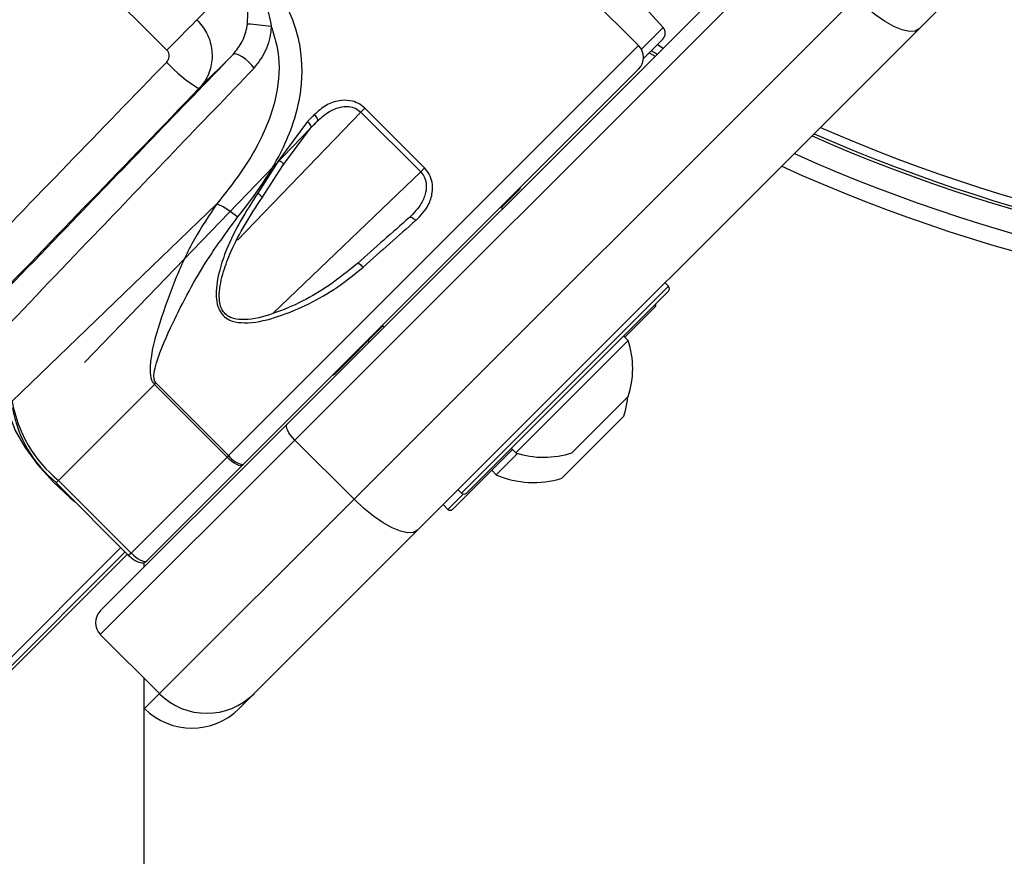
# Paper-space layout '2.5M DUO Surface Plate' of a CAD drawing. Header units: millimetres. Extents: x 20 to 18989, y 40 to 15016.
# Tile 68 of 109: x 6606 to 6723, y 14431 to 14531. Entities that reach past the tile are written whole.
import ezdxf

# ---------------------------------------------------------------- set-up
doc = ezdxf.new("R2010")
doc.units = ezdxf.units.MM
doc.layers.add('COMPONENT_GEOMETRY', color=7, linetype='Continuous')
doc.styles.add('SLDTEXTSTYLE1', font='TXT', dxfattribs={"width": 0.75})
doc.dimstyles.new('SLDDIMSTYLE0', dxfattribs={"dimtxt": 150, "dimasz": 6.604, "dimexe": 0, "dimexo": 0.0625, "dimgap": 37.5, "dimtad": 0, "dimtih": 1, "dimtoh": 1, "dimdec": 0, "dimlfac": 0.5, "dimrnd": 1e-09, "dimzin": 12, "dimdsep": 46, "dimtxsty": 'SLDTEXTSTYLE1', "dimsah": 1, "dimcen": 0.09, "dimadec": 0, "dimazin": 3, "dimtfac": 1, "dimtdec": 0, "dimtofl": 0, "dimtmove": 0, "dimatfit": 3, "dimfxl": 1, "dimfrac": 2, "dimtolj": 1, "dimtzin": 12, "dimarcsym": 0})

# ---------------------------------------------------------------- blocks, each defined once
blk = doc.blocks.new('_D_8')
at = {"layer": 'COMPONENT_GEOMETRY', "color": 7, "ltscale": 2}
for p, q in [((6776.75, 15015.64), (762.92, 15015.64)), ((769.27, 15015.64), (769.27, 12326.74)), ((769.27, 9399.71), (769.27, 12088.61)), ((4049.38, 9399.71), (762.92, 9399.71))]:
    blk.add_line(p, q, dxfattribs=at)
for points in [[(769.27, 15015.64), (768.25, 15009.04), (770.28, 15009.04)], [(769.27, 9399.71), (770.28, 9406.31), (768.25, 9406.31)]]:
    blk.add_solid(points, dxfattribs=at)
at = {"layer": 'COMPONENT_GEOMETRY', "color": 7, "ltscale": 2, "insert": (547.6, 12281.97), "char_height": 150, "attachment_point": 1, "style": 'SLDTEXTSTYLE1'}
blk.add_mtext('2808', dxfattribs=at)

psp = doc.layouts.new('2.5M DUO Surface Plate')

# ---------------------------------------------------------------- linework, layer by layer
at = {"color": 7, "linetype": 'Continuous', "lineweight": 25, "ltscale": 2}
for p, q in [((6679.69, 14527.87), (6657.07, 14550.49)), ((6682.63, 14530.03), (6665.87, 14548.64)), ((6637.66, 14482.59), (6697.63, 14542.56)), ((6698.56, 14540.67), (6638.59, 14480.69)), ((6723.38, 14540.03), (6713.22, 14529.87)), ((6626.88, 14530.97), (6631.39, 14535.49)), ((6645.66, 14473.62), (6705.63, 14533.6)), ((6713.22, 14529.87), (6653.25, 14469.9)), ((6682.59, 14528.66), (6680.27, 14526.33)), ((6627.12, 14522.73), (6631.21, 14526.82)), ((6680.95, 14527.01), (6681.66, 14526.6)), ((6632.41, 14477.77), (6679.69, 14525.04)), ((6646.95, 14520.37), (6646.49, 14519.91)), ((6654.09, 14513.24), (6646.95, 14520.37)), ((6646.49, 14519.91), (6653.63, 14512.78)), ((6640.46, 14518), (6613.45, 14489.98)), ((6640.1, 14518.78), (6636.68, 14514.15)), ((6637.13, 14513.55), (6640.46, 14518)), ((6636.68, 14514.15), (6634.14, 14510.23)), ((6634.63, 14509.63), (6637.13, 14513.55)), ((6653.63, 14512.78), (6654.09, 14513.24)), ((6665.38, 14510.6), (6663.27, 14508.48)), ((6629.25, 14508.94), (6604.78, 14485.34)), ((6663.41, 14508.34), (6663.19, 14508.55)), ((6663.41, 14508.34), (6663.19, 14508.55)), ((6683.28, 14499.08), (6682.85, 14499.5)), ((6683.28, 14498.51), (6659.09, 14474.33)), ((6681.63, 14496.59), (6678.04, 14493)), ((6649.05, 14494.41), (6649.26, 14494.2)), ((6649.05, 14494.41), (6649.26, 14494.2)), ((6649.12, 14494.34), (6643.44, 14488.66)), ((6647.34, 14492.56), (6647.48, 14492.41)), ((6647.34, 14492.56), (6647.48, 14492.41)), ((6678.44, 14492.6), (6665, 14479.17)), ((6678.44, 14492.6), (6677.9, 14493.14)), ((6621.8, 14487.34), (6610.32, 14475.86)), ((6621.8, 14487.34), (6621.98, 14487.53)), ((6621.8, 14487.34), (6630.48, 14478.66)), ((6630.66, 14478.85), (6621.98, 14487.53)), ((6678.43, 14485.89), (6671.72, 14479.17)), ((6615.32, 14460.26), (6637.66, 14482.59)), ((6677.92, 14483.54), (6670.5, 14476.12)), ((6638.59, 14480.69), (6615.32, 14457.43)), ((6638.59, 14480.69), (6645.66, 14473.62)), ((6664.61, 14479.56), (6657.45, 14472.4)), ((6665.22, 14479.1), (6662.65, 14476.53)), ((6664.47, 14479.7), (6665, 14479.17)), ((6630.48, 14478.66), (6619, 14467.18)), ((6630.66, 14478.85), (6630.48, 14478.66)), ((6620.89, 14466.25), (6632.35, 14477.71)), ((6632.35, 14477.71), (6632.41, 14477.77)), ((6662.12, 14477.07), (6662.65, 14476.53)), ((6610.03, 14475.58), (6618.71, 14466.9)), ((6610.32, 14475.86), (6619, 14467.18)), ((6658.1, 14474.75), (6658.53, 14474.33)), ((6622.39, 14450.36), (6645.66, 14473.62)), ((6656.32, 14472.97), (6656.88, 14472.4)), ((6653.25, 14469.9), (6633.71, 14450.36)), ((6618.57, 14467.04), (5648.46, 13496.93)), ((6620.57, 14465.5), (6620.57, 14466.06)), ((6615.32, 14457.43), (6622.39, 14450.36)), ((6633.71, 14450.36), (6631.92, 14448.57)), ((6620.57, 14448.61), (6620.61, 14448.57))]:
    psp.add_line(p, q, dxfattribs=at)
at = {"color": 8, "linetype": 'Continuous', "lineweight": 25, "ltscale": 2}
for p, q in [((6680.02, 14527.43), (6682.63, 14530.03)), ((6679.69, 14527.87), (6630.66, 14478.85)), ((6681.93, 14527.99), (6682.64, 14527.58)), ((6681.91, 14526.85), (6681.2, 14527.26)), ((6631.73, 14504.59), (6646.49, 14519.91)), ((6641.26, 14518.83), (6640.43, 14517.97)), ((6653.63, 14512.78), (6636.01, 14495.85)), ((6658.53, 14474.33), (6683.28, 14499.08)), ((6610.32, 14475.86), (6610.03, 14475.58)), ((6656.88, 14472.4), (6658.71, 14474.23)), ((6617.79, 14467.82), (5407.16, 13257.19)), ((6618.29, 14467.31), (5632.67, 13481.69)), ((6619, 14467.18), (6618.71, 14466.9)), ((6620.61, 14448.57), (6622.39, 14450.36))]:
    psp.add_line(p, q, dxfattribs=at)
at = {"color": 7, "linetype": 'Continuous', "lineweight": 25, "ltscale": 2, "flags": 128}
for points in [[(6713.22, 14529.87), (6712.74, 14529.6), (6712.05, 14529.56), (6711.2, 14529.75), (6710.2, 14530.16), (6709.1, 14530.78), (6707.94, 14531.58), (6706.77, 14532.53), (6705.63, 14533.6)], [(6623.28, 14527.34), (6623.86, 14527.92), (6624.43, 14528.5), (6624.98, 14529.05), (6625.48, 14529.56), (6625.94, 14530.02), (6626.33, 14530.41), (6626.65, 14530.74), (6626.88, 14530.97)], [(6633.71, 14525.19), (6633.4, 14525.56), (6633.05, 14525.93), (6632.67, 14526.26), (6632.28, 14526.54), (6631.93, 14526.74), (6631.62, 14526.86), (6631.37, 14526.89), (6631.21, 14526.82)], [(6640.91, 14519.61), (6641.02, 14519.5), (6641.11, 14519.38), (6641.19, 14519.27), (6641.25, 14519.15), (6641.28, 14519.05), (6641.3, 14518.96), (6641.29, 14518.88), (6641.26, 14518.83)], [(6640.1, 14518.78), (6640.21, 14518.67), (6640.3, 14518.55), (6640.38, 14518.43), (6640.44, 14518.32), (6640.48, 14518.22), (6640.49, 14518.13), (6640.49, 14518.06), (6640.46, 14518)], [(6636.68, 14514.15), (6636.84, 14514.05), (6636.98, 14513.95), (6637.09, 14513.85), (6637.17, 14513.75), (6637.22, 14513.67), (6637.23, 14513.61), (6637.2, 14513.57), (6637.13, 14513.55)], [(6634.63, 14509.63), (6634.67, 14509.64), (6634.68, 14509.68), (6634.66, 14509.74), (6634.6, 14509.82), (6634.52, 14509.91), (6634.41, 14510.01), (6634.28, 14510.12), (6634.14, 14510.23)], [(6652.29, 14507.31), (6652.34, 14507.35), (6652.42, 14507.36), (6652.5, 14507.35), (6652.61, 14507.31), (6652.72, 14507.25), (6652.83, 14507.17), (6652.95, 14507.07), (6653.06, 14506.95)], [(6646.07, 14501.81), (6646.1, 14501.83), (6646.16, 14501.82), (6646.23, 14501.8), (6646.32, 14501.75), (6646.42, 14501.67), (6646.53, 14501.58), (6646.64, 14501.48), (6646.75, 14501.36)], [(6604.36, 14484.94), (6604.49, 14483.56), (6605.14, 14481.82), (6606.28, 14479.85), (6607.82, 14477.77), (6609.67, 14475.7), (6611.7, 14473.8), (6612.36, 14473.25)], [(6638.59, 14480.69), (6638.32, 14480.98), (6638.08, 14481.27), (6637.88, 14481.56), (6637.73, 14481.83), (6637.63, 14482.08), (6637.58, 14482.3), (6637.59, 14482.47), (6637.66, 14482.59)], [(6630.48, 14478.66), (6630.76, 14478.4), (6631.05, 14478.16), (6631.34, 14477.96), (6631.61, 14477.8), (6631.86, 14477.69), (6632.07, 14477.64), (6632.23, 14477.65), (6632.35, 14477.71)], [(6653.25, 14469.9), (6652.76, 14469.63), (6652.08, 14469.59), (6651.22, 14469.78), (6650.22, 14470.19), (6649.13, 14470.8), (6647.97, 14471.6), (6646.8, 14472.55), (6645.66, 14473.62)], [(6620.49, 11968.27), (6620.51, 13249.46), (6620.57, 14452.18)]]:
    psp.add_lwpolyline(points, dxfattribs=at)
at = {"color": 7, "linetype": 'Continuous', "lineweight": 25, "ltscale": 4}
for centre, radius, start, end in [((6631.35, 14500.92), 29.56, 81.4279, 86.9775), ((6681.88, 14529.36), 1, 315, 42), ((6678.27, 14526.46), 2, 315, 45), ((6635.22, 14536.52), 16, 221.5755, 239.5637), ((6779.29, 14695.64), 195.21, 246.1709, 293.8291), ((6779.29, 14695.64), 198, 245.8585, 294.1415), ((6779.29, 14695.64), 200, 245.6403, 294.3597), ((6664.67, 14511.3), 1, 315, 340.8419), ((6625.39, 14500.25), 9.51, 48.1568, 66.0795), ((6682.99, 14498.79), 0.4, 315, 45), ((6681.35, 14496.87), 0.4, 315, 15), ((6668.35, 14489.26), 10.63, 341.5409, 18.3384), ((6642.73, 14489.36), 1, 289.1581, 315), ((6620.16, 14487.97), 15.6, 189.7386, 230.9041), ((6667.14, 14486.9), 11.29, 342.7009, 354.621), ((6619.36, 14487.05), 14.75, 189.7387, 230.9041), ((6668.35, 14489.26), 10.63, 251.6616, 288.4591), ((6632.73, 14480.25), 2.5, 214.1343, 262.647), ((6667.14, 14486.9), 11.29, 246.6102, 287.2991), ((6658.81, 14474.61), 0.4, 225, 315), ((6657.17, 14472.69), 0.4, 225, 315), ((6616.74, 14458.84), 2, 135, 225), ((6628.05, 14456.01), 8, 225, 315), ((6626.27, 14454.23), 8, 225, 315)]:
    psp.add_arc(centre, radius, start, end, dxfattribs=at)
at = {"color": 8, "linetype": 'Continuous', "lineweight": 25, "ltscale": 4}
for radius, start, end in [(193.87, 246.3244, 293.6756), (194.87, 246.2097, 293.7903)]:
    psp.add_arc((6779.29, 14695.64), radius, start, end, dxfattribs=at)
at = {"color": 7, "linetype": 'Continuous', "lineweight": 25, "ltscale": 4}
for centre, major_axis, ratio, start_param, end_param in [((3392.97, 17902.83), (13171.2, -13164.51), 0.005761, 4.964964, 4.965926), ((6643.01, 14543.7), (229.7, 237.18), 0.005499, 1.651197, 1.755276), ((6646.6, 14540.22), (226.11, 233.7), 0.005671, 1.651188, 1.766574), ((6625.3, 14503.06), (38.96, 40.24), 0.005875, 1.152515, 1.175175), ((6625.88, 14502.5), (38.39, 39.67), 0.00596, 1.152512, 1.175172), ((6638.2, 14490.21), (40.61, 37.45), 0.059649, 1.162099, 1.321197), ((6638.74, 14489.62), (41.18, 38.02), 0.058799, 1.16203, 1.321128), ((6619.47, 14467.66), (1.41, -1.41), 0.336637, 4.712389, 6.283185)]:
    psp.add_ellipse(centre, major_axis=major_axis, ratio=ratio, start_param=start_param, end_param=end_param, dxfattribs=at)
at = {"color": 7, "linetype": 'Continuous', "lineweight": 25, "ltscale": 2}
for points, knots in [([(6576.01, 14518.66), (6580.28, 14522.73), (6591.23, 14533.21), (6602.16, 14543.67), (6608.84, 14550.06)], [0, 0, 0, 0, 0.389327, 1, 1, 1, 1]), ([(6610.47, 14547.57), (6603.82, 14541.16), (6592.94, 14530.67), (6582.05, 14520.17), (6577.81, 14516.09)], [0, 0, 0, 0, 0.6110516, 1, 1, 1, 1]), ([(6631.74, 14507.34), (6632.78, 14508.68), (6634.85, 14511.36), (6637.73, 14516.36), (6639.64, 14522.12), (6639.42, 14528.5), (6637.4, 14533.5), (6635.22, 14535.96), (6634.43, 14536.85)], [0, 0, 0, 0, 0.151687, 0.303172, 0.526487, 0.711727, 0.894442, 1, 1, 1, 1]), ([(6633.41, 14535.84), (6633.49, 14535.74), (6634.19, 14534.88), (6635.25, 14533.03), (6635.59, 14531.1), (6635.76, 14530.15)], [0, 0, 0, 0, 0.0575564, 0.5375493, 1, 1, 1, 1]), ([(6632.91, 14530.44), (6632.95, 14531.16), (6633.02, 14532.59), (6632.5, 14533.97), (6632.07, 14534.65), (6632.01, 14534.74), (6631.97, 14534.81)], [0, 0, 0, 0, 0.4734043, 0.9315651, 0.9445876, 1, 1, 1, 1]), ([(6626.88, 14530.97), (6627.3, 14530.46), (6628.14, 14529.45), (6628.72, 14527.54), (6628.7, 14525.6), (6628.11, 14523.92), (6627.41, 14523.08), (6627.12, 14522.73)], [0, 0, 0, 0, 0.2115329, 0.4216903, 0.6326321, 0.8479093, 1, 1, 1, 1]), ([(6635.76, 14530.15), (6636.01, 14529.38), (6636.8, 14526.93), (6636.72, 14522.17), (6634.86, 14517.06), (6632.14, 14512.57), (6630.21, 14510.15), (6629.25, 14508.94)], [0, 0, 0, 0, 0.103954, 0.330894, 0.610164, 0.804938, 1, 1, 1, 1]), ([(6631.21, 14526.82), (6631.6, 14527.32), (6632.38, 14528.3), (6632.79, 14529.65), (6632.9, 14530.36), (6632.91, 14530.44)], [0, 0, 0, 0, 0.469248, 0.942623, 1, 1, 1, 1]), ([(6635.76, 14530.15), (6635.75, 14530.04), (6635.67, 14529.06), (6635.24, 14527.2), (6634.21, 14525.85), (6633.71, 14525.19)], [0, 0, 0, 0, 0.058799, 0.535724, 1, 1, 1, 1]), ([(6623.26, 14525.91), (6623.31, 14525.97), (6623.44, 14526.12), (6623.55, 14526.41), (6623.57, 14526.75), (6623.49, 14527.08), (6623.34, 14527.25), (6623.28, 14527.34)], [0, 0, 0, 0, 0.155533, 0.374179, 0.585497, 0.793017, 1, 1, 1, 1]), ([(6599.73, 14494.17), (6603.82, 14498.4), (6614.32, 14509.29), (6624.81, 14520.18), (6631.21, 14526.82)], [0, 0, 0, 0, 0.3889484, 1, 1, 1, 1]), ([(6633.71, 14525.19), (6627.32, 14518.51), (6616.85, 14507.58), (6606.38, 14496.63), (6602.31, 14492.36)], [0, 0, 0, 0, 0.610673, 1, 1, 1, 1]), ([(6646.95, 14520.37), (6646.69, 14520.6), (6646.15, 14521.04), (6645.07, 14521.36), (6643.73, 14521.34), (6642.23, 14520.78), (6641.36, 14520.01), (6640.91, 14519.61)], [0, 0, 0, 0, 0.1423483, 0.2846717, 0.4732568, 0.7288455, 1, 1, 1, 1]), ([(6641.26, 14518.83), (6641.67, 14519.2), (6642.46, 14519.92), (6643.78, 14520.52), (6644.93, 14520.63), (6645.84, 14520.43), (6646.28, 14520.08), (6646.49, 14519.91)], [0, 0, 0, 0, 0.283968, 0.545541, 0.731755, 0.867422, 1, 1, 1, 1]), ([(6653.06, 14506.95), (6653.61, 14507.54), (6654.53, 14508.5), (6655.07, 14510.16), (6655.06, 14511.44), (6654.72, 14512.49), (6654.29, 14513), (6654.09, 14513.24)], [0, 0, 0, 0, 0.3433729, 0.5659059, 0.7385925, 0.8786975, 1, 1, 1, 1]), ([(6653.63, 14512.78), (6653.78, 14512.59), (6654.12, 14512.17), (6654.35, 14511.29), (6654.26, 14510.19), (6653.66, 14508.73), (6652.81, 14507.85), (6652.29, 14507.31)], [0, 0, 0, 0, 0.112578, 0.245382, 0.414975, 0.641274, 1, 1, 1, 1]), ([(6634.14, 14510.23), (6632.76, 14508.05), (6630.92, 14505.14), (6629.51, 14500.93), (6629.09, 14498.71), (6629.24, 14496.95), (6629.64, 14495.95), (6630.32, 14495.26), (6631.28, 14494.81), (6633.28, 14494.59), (6636.28, 14495.28), (6639.86, 14496.71), (6643.47, 14498.72), (6645.62, 14500.44), (6646.75, 14501.36)], [0, 0, 0, 0, 0.222875, 0.298065, 0.381908, 0.415141, 0.448595, 0.472737, 0.496843, 0.538164, 0.643633, 0.757365, 0.871238, 1, 1, 1, 1]), ([(6629.25, 14508.94), (6628.33, 14507.57), (6626.44, 14504.73), (6624.19, 14499.88), (6622.39, 14494.75), (6621.25, 14490.82), (6621.27, 14488.4), (6621.51, 14487.69), (6621.71, 14487.45), (6621.8, 14487.34)], [0, 0, 0, 0, 0.2160441, 0.4460689, 0.6762227, 0.9060691, 0.9609645, 0.9824822, 1, 1, 1, 1]), ([(6646.07, 14501.81), (6644.97, 14500.92), (6641.95, 14498.46), (6637.32, 14496.11), (6633.28, 14495.01), (6631.4, 14495.13), (6630.52, 14495.51), (6629.93, 14496.1), (6629.7, 14496.68), (6629.56, 14497.37), (6629.5, 14498.71), (6629.98, 14500.79), (6631.46, 14504.77), (6633.27, 14507.55), (6634.63, 14509.63)], [0, 0, 0, 0, 0.12991, 0.359386, 0.464769, 0.505001, 0.527937, 0.550681, 0.578411, 0.582677, 0.615146, 0.698783, 0.774581, 1, 1, 1, 1]), ([(6621.98, 14487.53), (6621.93, 14487.59), (6621.86, 14487.67), (6621.77, 14487.89), (6621.68, 14488.42), (6622.12, 14490.62), (6624.17, 14495.18), (6627.34, 14501.38), (6630.4, 14505.53), (6631.74, 14507.34)], [0, 0, 0, 0, 0.010783, 0.013401, 0.03115, 0.081795, 0.312784, 0.701606, 1, 1, 1, 1]), ([(6618.71, 14466.9), (6618.84, 14466.78), (6619.14, 14466.5), (6619.67, 14466.15), (6620.15, 14465.99), (6620.61, 14466.03), (6620.8, 14466.18), (6620.89, 14466.25)], [0, 0, 0, 0, 0.18458, 0.42706, 0.715559, 0.862318, 1, 1, 1, 1])]:
    psp.add_open_spline(points, degree=3, knots=knots, dxfattribs=at)

# ---------------------------------------------------------------- dimensions: what is measured, and where the dimension line sits
at = {"layer": 'COMPONENT_GEOMETRY', "color": 7, "ltscale": 2}
dim = psp.add_linear_dim(base=(769.27, 9399.71), p1=(6779.29, 15015.64), p2=(4051.92, 9399.71), angle=90, dimstyle='SLDDIMSTYLE0', dxfattribs=at)
dim.commit()
dim.dimension.update_dxf_attribs({"geometry": '_D_8', "text_midpoint": (769.27, 12207.67), "dimtype": 160})

doc.saveas('drawing.dxf')
